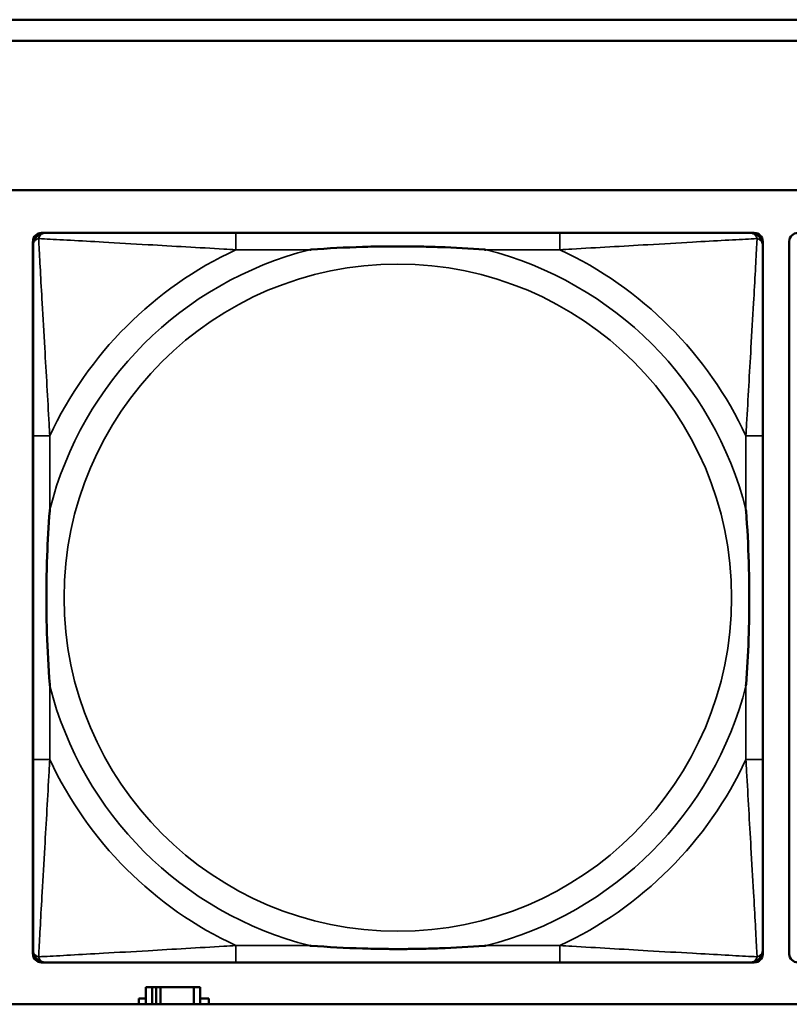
# Model space of a CAD drawing. Header units: inches. Extents: x 1.9 to 64.4, y 1.6 to 69.2.
# Tile 130 of 256: x 37.343 to 38.066, y 43.672 to 44.596. Entities that reach past the tile are written whole.
import ezdxf

# ---------------------------------------------------------------- set-up
doc = ezdxf.new("R2010")
doc.units = ezdxf.units.IN
doc.header["$MEASUREMENT"] = 0
doc.layers.add('Visible (ANSI)', color=7, linetype='Continuous', lineweight=50)
doc.layers.add('Visible Narrow (ANSI)', color=7, linetype='Continuous', lineweight=35)

msp = doc.modelspace()

# ---------------------------------------------------------------- linework, layer by layer
at = {"layer": 'Visible (ANSI)'}
for p, q in [((34.155, 44.59629), (45.17001, 44.59629)), ((45.17001, 44.57629), (34.155, 44.57629)), ((22.39498, 44.43629), (45.17001, 44.43629)), ((37.36381, 44.39602), (37.36775, 44.39602)), ((37.85042, 44.39602), (37.54649, 44.39602)), ((38.02916, 44.39602), (38.0331, 44.39602)), ((37.35593, 43.71885), (37.35593, 44.38814)), ((38.04097, 44.38814), (38.04097, 44.38421)), ((38.06593, 43.71885), (38.06593, 44.38814)), ((37.35594, 44.20546), (37.35594, 43.90154)), ((38.04097, 43.90154), (38.04097, 44.20546)), ((38.04097, 43.7228), (38.04097, 43.71885)), ((38.0331, 43.71098), (37.36381, 43.71098)), ((37.54649, 43.71099), (37.85042, 43.71099)), ((37.46771, 43.68762), (37.46188, 43.68762)), ((37.46188, 43.68762), (37.46188, 43.67165)), ((37.46771, 43.68762), (37.47168, 43.68762)), ((37.46771, 43.67165), (37.46771, 43.68762)), ((37.47168, 43.67165), (37.47168, 43.68762)), ((37.47168, 43.68762), (37.47575, 43.68762)), ((37.47575, 43.68762), (37.47575, 43.67165)), ((37.47575, 43.68762), (37.50705, 43.68762)), ((37.50705, 43.68762), (37.50705, 43.67165)), ((37.51288, 43.68762), (37.50705, 43.68762)), ((37.51288, 43.67165), (37.51288, 43.68762)), ((45.17001, 43.67165), (22.39498, 43.67165)), ((37.4554, 43.67165), (37.4554, 43.67712)), ((37.4554, 43.67712), (37.46188, 43.67712)), ((37.51288, 43.67712), (37.52098, 43.67712)), ((37.52098, 43.67712), (37.52098, 43.67165))]:
    msp.add_line(p, q, dxfattribs=at)
for centre, radius, start, end in [((37.36381, 44.38814), 0.00787, 90, 180), ((37.36775, 44.38421), 0.01181, 90.00001, 180), ((38.02916, 44.38421), 0.01181, 0, 89.99999), ((38.0331, 44.38814), 0.00787, 0, 90), ((38.07381, 44.38814), 0.00787, 90, 180), ((37.36381, 43.71885), 0.00787, 180, 270), ((37.36775, 43.7228), 0.01181, 180, 269.99999), ((38.02916, 43.7228), 0.01181, 270.00001, 360), ((38.0331, 43.71885), 0.00787, 270, 0), ((38.07381, 43.71885), 0.00787, 180, 270)]:
    msp.add_arc(centre, radius, start, end, dxfattribs=at)
for points, knots in [([(37.54649, 44.39602), (37.54292, 44.39602), (37.53933, 44.39602), (37.53574, 44.39602), (37.50253, 44.39602), (37.46882, 44.39602), (37.43796, 44.39602), (37.41102, 44.39602), (37.38547, 44.39602), (37.37203, 44.39602), (37.37042, 44.39602), (37.36899, 44.39602), (37.36775, 44.39602)], [0, 0, 0, 0, 0.0272471, 0.0272471, 0.0272471, 0.2790553, 0.2790553, 0.2790553, 0.4988354, 0.4988354, 0.4988354, 0.5252205, 0.5252205, 0.5252205, 0.5252205]), ([(38.02916, 44.39602), (38.01427, 44.39602), (37.97267, 44.39602), (37.93203, 44.39602), (37.9055, 44.39602), (37.87764, 44.39602), (37.85042, 44.39602)], [-0.5252205, -0.5252205, -0.5252205, -0.5252205, -0.20743, -0.20743, -0.20743, 0, 0, 0, 0]), ([(37.35594, 44.38421), (37.35594, 44.36932), (37.35594, 44.32772), (37.35594, 44.28707), (37.35594, 44.26054), (37.35594, 44.23269), (37.35594, 44.20546)], [-0.5252205, -0.5252205, -0.5252205, -0.5252205, -0.20743, -0.20743, -0.20743, 0, 0, 0, 0]), ([(37.61571, 44.38027), (37.61615, 44.3803), (37.61658, 44.38034), (37.63309, 44.38158), (37.64915, 44.38244), (37.6721, 44.38315), (37.6788, 44.38329), (37.68798, 44.3834), (37.69045, 44.38342), (37.69453, 44.38344), (37.69614, 44.38345), (37.69927, 44.38345), (37.70079, 44.38345), (37.70436, 44.38343), (37.70641, 44.38342), (37.71258, 44.38336), (37.71671, 44.3833), (37.72644, 44.3831), (37.73204, 44.38294), (37.75181, 44.38222), (37.76585, 44.38143), (37.78033, 44.38034), (37.78077, 44.3803), (37.7812, 44.38027)], [-0.416114, -0.416114, -0.416114, -0.416114, -0.4127691, -0.4127691, -0.2896446, -0.2896446, -0.2388934, -0.2388934, -0.2201881, -0.2201881, -0.2080204, -0.2080204, -0.196499, -0.196499, -0.1809939, -0.1809939, -0.149741, -0.149741, -0.1073162, -0.1073162, 0, 0, 0.0033356, 0.0033356, 0.0033356, 0.0033356]), ([(38.04097, 44.20546), (38.04097, 44.20904), (38.04097, 44.21263), (38.04097, 44.21622), (38.04097, 44.24943), (38.04097, 44.28314), (38.04097, 44.314), (38.04097, 44.34094), (38.04097, 44.36649), (38.04097, 44.37993), (38.04097, 44.38154), (38.04097, 44.38297), (38.04097, 44.38421)], [0, 0, 0, 0, 0.0272471, 0.0272471, 0.0272471, 0.2790553, 0.2790553, 0.2790553, 0.4988354, 0.4988354, 0.4988354, 0.5252205, 0.5252205, 0.5252205, 0.5252205]), ([(37.37169, 43.97075), (37.37166, 43.97119), (37.37162, 43.97163), (37.37038, 43.98813), (37.36952, 44.00419), (37.36881, 44.02715), (37.36867, 44.03385), (37.36856, 44.04302), (37.36854, 44.04549), (37.36852, 44.04957), (37.36851, 44.05118), (37.36851, 44.05431), (37.36851, 44.05583), (37.36853, 44.0594), (37.36854, 44.06145), (37.3686, 44.06763), (37.36866, 44.07176), (37.36886, 44.08149), (37.36902, 44.08709), (37.36974, 44.10685), (37.37053, 44.1209), (37.37162, 44.13538), (37.37166, 44.13581), (37.37169, 44.13625)], [-0.416114, -0.416114, -0.416114, -0.416114, -0.4127691, -0.4127691, -0.2896446, -0.2896446, -0.2388934, -0.2388934, -0.2201881, -0.2201881, -0.2080204, -0.2080204, -0.196499, -0.196499, -0.1809939, -0.1809939, -0.149741, -0.149741, -0.1073162, -0.1073162, 0, 0, 0.0033356, 0.0033356, 0.0033356, 0.0033356]), ([(38.02522, 44.13625), (38.02526, 44.13581), (38.02529, 44.13538), (38.02653, 44.11887), (38.0274, 44.10281), (38.0281, 44.07986), (38.02824, 44.07316), (38.02835, 44.06398), (38.02838, 44.06151), (38.0284, 44.05743), (38.0284, 44.05582), (38.0284, 44.05269), (38.0284, 44.05117), (38.02839, 44.0476), (38.02837, 44.04555), (38.02832, 44.03937), (38.02826, 44.03525), (38.02805, 44.02551), (38.02789, 44.01991), (38.02717, 44.00015), (38.02638, 43.98611), (38.02529, 43.97163), (38.02526, 43.97119), (38.02522, 43.97075)], [-0.416114, -0.416114, -0.416114, -0.416114, -0.4127691, -0.4127691, -0.2896446, -0.2896446, -0.2388934, -0.2388934, -0.2201881, -0.2201881, -0.2080204, -0.2080204, -0.196499, -0.196499, -0.1809939, -0.1809939, -0.149741, -0.149741, -0.1073162, -0.1073162, 0, 0, 0.0033356, 0.0033356, 0.0033356, 0.0033356]), ([(37.35594, 43.90154), (37.35594, 43.87432), (37.35594, 43.84646), (37.35594, 43.81993), (37.35594, 43.77929), (37.35594, 43.73768), (37.35594, 43.7228)], [3.9382945, 3.9382945, 3.9382945, 3.9382945, 4.1457245, 4.1457245, 4.1457245, 4.463515, 4.463515, 4.463515, 4.463515]), ([(38.04097, 43.7228), (38.04097, 43.73768), (38.04097, 43.77929), (38.04097, 43.81993), (38.04097, 43.84646), (38.04097, 43.87432), (38.04097, 43.90154)], [-0.5252205, -0.5252205, -0.5252205, -0.5252205, -0.20743, -0.20743, -0.20743, 0, 0, 0, 0]), ([(37.7812, 43.72673), (37.78077, 43.7267), (37.78033, 43.72667), (37.76585, 43.72558), (37.75181, 43.72479), (37.73204, 43.72407), (37.72644, 43.72391), (37.71671, 43.7237), (37.71258, 43.72364), (37.70641, 43.72358), (37.70436, 43.72357), (37.70079, 43.72356), (37.69927, 43.72356), (37.69614, 43.72356), (37.69453, 43.72356), (37.69045, 43.72358), (37.68798, 43.7236), (37.6788, 43.72371), (37.6721, 43.72386), (37.64915, 43.72456), (37.63309, 43.72542), (37.61658, 43.72667), (37.61615, 43.7267), (37.61571, 43.72673)], [-0.4149464, -0.4149464, -0.4149464, -0.4149464, -0.41162, -0.41162, -0.3046026, -0.3046026, -0.2622958, -0.2622958, -0.23113, -0.23113, -0.215668, -0.215668, -0.2041787, -0.2041787, -0.1920448, -0.1920448, -0.1733916, -0.1733916, -0.1227817, -0.1227817, 0, 0, 0.0033356, 0.0033356, 0.0033356, 0.0033356]), ([(37.36775, 43.71099), (37.38264, 43.71099), (37.42424, 43.71099), (37.46489, 43.71099), (37.49141, 43.71099), (37.51927, 43.71099), (37.54649, 43.71099)], [-0.5252205, -0.5252205, -0.5252205, -0.5252205, -0.20743, -0.20743, -0.20743, 0, 0, 0, 0]), ([(37.85042, 43.71099), (37.87764, 43.71099), (37.9055, 43.71099), (37.93203, 43.71099), (37.97267, 43.71099), (38.01427, 43.71099), (38.02916, 43.71099)], [3.9382945, 3.9382945, 3.9382945, 3.9382945, 4.1457245, 4.1457245, 4.1457245, 4.463515, 4.463515, 4.463515, 4.463515])]:
    msp.add_open_spline(points, degree=3, knots=knots, dxfattribs=at)
at = {"layer": 'Visible Narrow (ANSI)'}
for p, q in [((37.54649, 44.39602), (37.54649, 44.38027)), ((37.85042, 44.39602), (37.85042, 44.38027)), ((37.54649, 44.38027), (37.61571, 44.38027)), ((37.7812, 44.38027), (37.85042, 44.38027)), ((37.37169, 44.20546), (37.35594, 44.20546)), ((37.37169, 44.13625), (37.37169, 44.20546)), ((38.04097, 44.20546), (38.02522, 44.20546)), ((38.02522, 44.20546), (38.02522, 44.13625)), ((37.37169, 43.90154), (37.37169, 43.97075)), ((38.02522, 43.97075), (38.02522, 43.90154)), ((37.37169, 43.90154), (37.35594, 43.90154)), ((38.04097, 43.90154), (38.02522, 43.90154)), ((37.54649, 43.72673), (37.54649, 43.71099)), ((37.61571, 43.72673), (37.54649, 43.72673)), ((37.85042, 43.72673), (37.7812, 43.72673)), ((37.85042, 43.72673), (37.85042, 43.71099))]:
    msp.add_line(p, q, dxfattribs=at)
msp.add_circle((37.69846, 44.0535), 0.31328, dxfattribs=at)
for radius, start, end in [(0.33708, 104.21029, 165.78971), (0.36037, 114.94069, 155.05931), (0.33708, 14.21029, 75.78971), (0.36037, 24.94069, 65.05931), (0.33708, 194.21029, 255.78971), (0.33708, 284.21029, 345.78971), (0.36037, 204.94069, 245.05931), (0.36037, 294.94069, 335.05931)]:
    msp.add_arc((37.69846, 44.0535), radius, start, end, dxfattribs=at)
for points, knots in [([(37.36122, 44.39073), (37.3614, 44.39132), (37.36162, 44.39186), (37.36215, 44.39291), (37.36248, 44.3934), (37.36309, 44.39411), (37.36335, 44.39436), (37.36375, 44.3947), (37.36389, 44.3948), (37.36426, 44.39506), (37.3645, 44.39521), (37.36516, 44.39554), (37.3656, 44.3957), (37.36658, 44.39595), (37.36714, 44.39602), (37.36775, 44.39602)], [-0.00012419, -0.00012419, -0.00012419, -0.00012419, 0.00449537, 0.00449537, 0.00977487, 0.00977487, 0.01307456, 0.01307456, 0.0147244, 0.0147244, 0.01736415, 0.01736415, 0.02158775, 0.02158775, 0.02627331, 0.02627331, 0.02627331, 0.02627331]), ([(38.02916, 44.39602), (38.02977, 44.39602), (38.03033, 44.39595), (38.03132, 44.3957), (38.03175, 44.39554), (38.03241, 44.39521), (38.03265, 44.39506), (38.03302, 44.3948), (38.03316, 44.3947), (38.03357, 44.39436), (38.03382, 44.39411), (38.03443, 44.3934), (38.03476, 44.39291), (38.0353, 44.39186), (38.03551, 44.39132), (38.03569, 44.39073)], [-0.02627331, -0.02627331, -0.02627331, -0.02627331, -0.02158775, -0.02158775, -0.01736415, -0.01736415, -0.0147244, -0.0147244, -0.01307456, -0.01307456, -0.00977487, -0.00977487, -0.00449537, -0.00449537, 0.00012419, 0.00012419, 0.00012419, 0.00012419]), ([(37.35594, 44.38421), (37.35594, 44.38482), (37.35601, 44.38538), (37.35626, 44.38636), (37.35642, 44.3868), (37.35675, 44.38745), (37.3569, 44.3877), (37.35716, 44.38807), (37.35726, 44.38821), (37.3576, 44.38861), (37.35785, 44.38886), (37.35856, 44.38948), (37.35905, 44.38981), (37.3601, 44.39034), (37.36064, 44.39056), (37.36122, 44.39073)], [-0.02627331, -0.02627331, -0.02627331, -0.02627331, -0.02158775, -0.02158775, -0.01736415, -0.01736415, -0.0147244, -0.0147244, -0.01307456, -0.01307456, -0.00977487, -0.00977487, -0.00449537, -0.00449537, 0.00012419, 0.00012419, 0.00012419, 0.00012419]), ([(37.37169, 44.20546), (37.37149, 44.20921), (37.37128, 44.21299), (37.36976, 44.24034), (37.36832, 44.26452), (37.36612, 44.30236), (37.3653, 44.31642), (37.36331, 44.35165), (37.36222, 44.37177), (37.36141, 44.3872), (37.36131, 44.38904), (37.36122, 44.39073)], [0, 0, 0, 0, 0.0278591, 0.0278591, 0.201273, 0.201273, 0.3066357, 0.3066357, 0.475216, 0.475216, 0.5007189, 0.5007189, 0.5007189, 0.5007189]), ([(37.36122, 44.39073), (37.36292, 44.39065), (37.36475, 44.39055), (37.38019, 44.38974), (37.40031, 44.38865), (37.43554, 44.38666), (37.4496, 44.38584), (37.48744, 44.38364), (37.51162, 44.3822), (37.53897, 44.38068), (37.54275, 44.38047), (37.54649, 44.38027)], [-0.5007189, -0.5007189, -0.5007189, -0.5007189, -0.475216, -0.475216, -0.3066357, -0.3066357, -0.201273, -0.201273, -0.0278591, -0.0278591, 0, 0, 0, 0]), ([(37.85042, 44.38027), (37.85417, 44.38047), (37.85794, 44.38068), (37.8853, 44.3822), (37.90948, 44.38364), (37.94732, 44.38584), (37.96137, 44.38666), (37.9966, 44.38865), (38.01673, 44.38974), (38.03216, 44.39055), (38.03399, 44.39065), (38.03569, 44.39073)], [0, 0, 0, 0, 0.0278591, 0.0278591, 0.201273, 0.201273, 0.3066357, 0.3066357, 0.475216, 0.475216, 0.5007189, 0.5007189, 0.5007189, 0.5007189]), ([(38.03569, 44.39073), (38.0356, 44.38904), (38.0355, 44.3872), (38.03469, 44.37177), (38.03361, 44.35165), (38.03161, 44.31642), (38.0308, 44.30236), (38.02859, 44.26452), (38.02716, 44.24034), (38.02563, 44.21299), (38.02543, 44.20921), (38.02522, 44.20546)], [-0.5007189, -0.5007189, -0.5007189, -0.5007189, -0.475216, -0.475216, -0.3066357, -0.3066357, -0.201273, -0.201273, -0.0278591, -0.0278591, 0, 0, 0, 0]), ([(38.03569, 44.39073), (38.03627, 44.39056), (38.03681, 44.39034), (38.03786, 44.38981), (38.03836, 44.38948), (38.03907, 44.38886), (38.03931, 44.38861), (38.03965, 44.38821), (38.03976, 44.38807), (38.04002, 44.3877), (38.04016, 44.38745), (38.04049, 44.3868), (38.04066, 44.38636), (38.0409, 44.38538), (38.04097, 44.38482), (38.04097, 44.38421)], [-0.00012419, -0.00012419, -0.00012419, -0.00012419, 0.00449537, 0.00449537, 0.00977487, 0.00977487, 0.01307456, 0.01307456, 0.0147244, 0.0147244, 0.01736415, 0.01736415, 0.02158775, 0.02158775, 0.02627331, 0.02627331, 0.02627331, 0.02627331]), ([(37.36122, 43.71627), (37.36131, 43.71797), (37.36141, 43.7198), (37.36222, 43.73523), (37.36331, 43.75535), (37.3653, 43.79059), (37.36612, 43.80464), (37.36832, 43.84248), (37.36976, 43.86666), (37.37128, 43.89402), (37.37149, 43.89779), (37.37169, 43.90154)], [-4.4390134, -4.4390134, -4.4390134, -4.4390134, -4.4135105, -4.4135105, -4.2449302, -4.2449302, -4.1395675, -4.1395675, -3.9661536, -3.9661536, -3.9382945, -3.9382945, -3.9382945, -3.9382945]), ([(38.02522, 43.90154), (38.02543, 43.89779), (38.02563, 43.89402), (38.02716, 43.86666), (38.02859, 43.84248), (38.0308, 43.80464), (38.03161, 43.79059), (38.03361, 43.75535), (38.03469, 43.73523), (38.0355, 43.7198), (38.0356, 43.71797), (38.03569, 43.71627)], [0, 0, 0, 0, 0.0278591, 0.0278591, 0.201273, 0.201273, 0.3066357, 0.3066357, 0.475216, 0.475216, 0.5007189, 0.5007189, 0.5007189, 0.5007189]), ([(37.54649, 43.72673), (37.54275, 43.72653), (37.53897, 43.72632), (37.51162, 43.7248), (37.48744, 43.72337), (37.4496, 43.72116), (37.43554, 43.72035), (37.40031, 43.71835), (37.38019, 43.71727), (37.36475, 43.71645), (37.36292, 43.71636), (37.36122, 43.71627)], [0, 0, 0, 0, 0.0278591, 0.0278591, 0.201273, 0.201273, 0.3066357, 0.3066357, 0.475216, 0.475216, 0.5007189, 0.5007189, 0.5007189, 0.5007189]), ([(38.03569, 43.71627), (38.03399, 43.71636), (38.03216, 43.71645), (38.01673, 43.71727), (37.9966, 43.71835), (37.96137, 43.72035), (37.94732, 43.72116), (37.90948, 43.72337), (37.8853, 43.7248), (37.85794, 43.72632), (37.85417, 43.72653), (37.85042, 43.72673)], [-4.4390134, -4.4390134, -4.4390134, -4.4390134, -4.4135105, -4.4135105, -4.2449302, -4.2449302, -4.1395675, -4.1395675, -3.9661536, -3.9661536, -3.9382945, -3.9382945, -3.9382945, -3.9382945]), ([(37.36122, 43.71627), (37.36064, 43.71645), (37.3601, 43.71666), (37.35905, 43.7172), (37.35856, 43.71753), (37.35785, 43.71814), (37.3576, 43.71839), (37.35726, 43.7188), (37.35716, 43.71893), (37.3569, 43.71931), (37.35675, 43.71955), (37.35642, 43.72021), (37.35626, 43.72064), (37.35601, 43.72163), (37.35594, 43.72219), (37.35594, 43.7228)], [-0.00012419, -0.00012419, -0.00012419, -0.00012419, 0.00449537, 0.00449537, 0.00977487, 0.00977487, 0.01307456, 0.01307456, 0.0147244, 0.0147244, 0.01736415, 0.01736415, 0.02158775, 0.02158775, 0.02627331, 0.02627331, 0.02627331, 0.02627331]), ([(38.04097, 43.7228), (38.04097, 43.72219), (38.0409, 43.72163), (38.04066, 43.72064), (38.04049, 43.72021), (38.04016, 43.71955), (38.04002, 43.71931), (38.03976, 43.71893), (38.03965, 43.7188), (38.03931, 43.71839), (38.03907, 43.71814), (38.03836, 43.71753), (38.03786, 43.7172), (38.03681, 43.71666), (38.03627, 43.71645), (38.03569, 43.71627)], [-0.02627331, -0.02627331, -0.02627331, -0.02627331, -0.02158775, -0.02158775, -0.01736415, -0.01736415, -0.0147244, -0.0147244, -0.01307456, -0.01307456, -0.00977487, -0.00977487, -0.00449537, -0.00449537, 0.00012419, 0.00012419, 0.00012419, 0.00012419]), ([(37.36775, 43.71099), (37.36714, 43.71099), (37.36658, 43.71106), (37.3656, 43.7113), (37.36516, 43.71146), (37.3645, 43.7118), (37.36426, 43.71194), (37.36389, 43.7122), (37.36375, 43.71231), (37.36335, 43.71264), (37.36309, 43.71289), (37.36248, 43.7136), (37.36215, 43.7141), (37.36162, 43.71515), (37.3614, 43.71568), (37.36122, 43.71627)], [-0.02627331, -0.02627331, -0.02627331, -0.02627331, -0.02158775, -0.02158775, -0.01736415, -0.01736415, -0.0147244, -0.0147244, -0.01307456, -0.01307456, -0.00977487, -0.00977487, -0.00449537, -0.00449537, 0.00012419, 0.00012419, 0.00012419, 0.00012419]), ([(38.03569, 43.71627), (38.03551, 43.71568), (38.0353, 43.71515), (38.03476, 43.7141), (38.03443, 43.7136), (38.03382, 43.71289), (38.03357, 43.71264), (38.03316, 43.71231), (38.03302, 43.7122), (38.03265, 43.71194), (38.03241, 43.7118), (38.03175, 43.71146), (38.03132, 43.7113), (38.03033, 43.71106), (38.02977, 43.71099), (38.02916, 43.71099)], [-0.00012419, -0.00012419, -0.00012419, -0.00012419, 0.00449537, 0.00449537, 0.00977487, 0.00977487, 0.01307456, 0.01307456, 0.0147244, 0.0147244, 0.01736415, 0.01736415, 0.02158775, 0.02158775, 0.02627331, 0.02627331, 0.02627331, 0.02627331])]:
    msp.add_open_spline(points, degree=3, knots=knots, dxfattribs=at)

doc.saveas('drawing.dxf')
